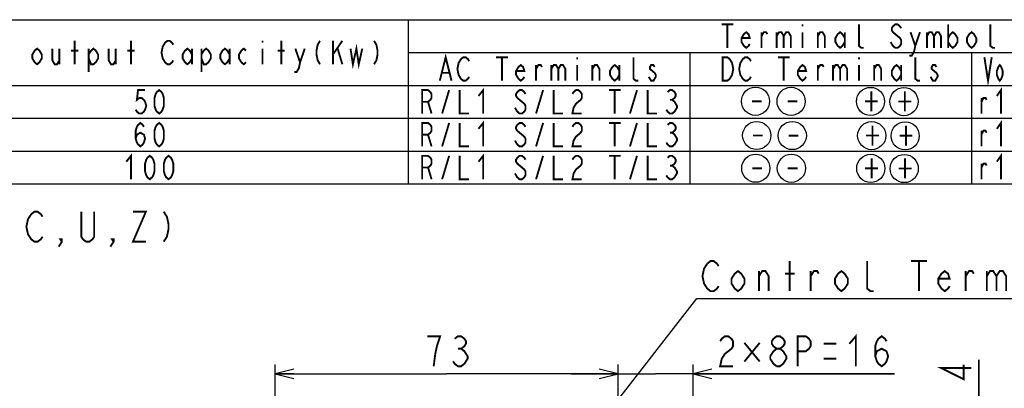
# Model space of a CAD drawing. Extents: x 26 to 410, y 32 to 287.
# Tile 46 of 47: x 253 to 358, y 248 to 287. Entities that reach past the tile are written whole.
import ezdxf

# ---------------------------------------------------------------- set-up
doc = ezdxf.new("R2010")
doc.units = 0
doc.header["$LTSCALE"] = 23.1
doc.layers.get('0').update_dxf_attribs({"linetype": 'CONTINUOUS'})
doc.layers.add('ALL_DIM', color=7, linetype='CONTINUOUS')
doc.layers.add('ALL_NOTE', color=7, linetype='CONTINUOUS')
doc.dimstyles.get("Standard").update_dxf_attribs({"dimtxt": 2.5, "dimasz": 2.5, "dimexe": 1.25, "dimexo": 0.625, "dimtad": 1, "dimcen": 2.5, "dimazin": 3, "dimtfac": 1, "dimtmove": 0, "dimatfit": 3})

# ---------------------------------------------------------------- blocks, each defined once
blk = doc.blocks.new('_OPEN')
at = {"color": 0, "linetype": 'BYBLOCK'}
for p, q in [((0, 0), (-1, 0.25)), ((-1, -0.25), (0, 0)), ((-1, 0), (0, 0))]:
    blk.add_line(p, q, dxfattribs=at)
blk = doc.blocks.new('*D38')
at = {"layer": 'ALL_DIM', "color": 2, "linetype": 'CONTINUOUS'}
for p, q in [((279.9, 205.93), (279.9, 250.1)), ((316.4, 206.73), (316.4, 250.1)), ((279.9, 249.1), (298.15, 249.1)), ((316.4, 249.1), (298.15, 249.1))]:
    blk.add_line(p, q, dxfattribs=at)
at = {"layer": 'ALL_DIM', "color": 2, "linetype": 'CONTINUOUS', "xscale": 2, "yscale": 2, "zscale": 2, "rotation": 180}
blk.add_blockref('_OPEN', (279.9, 249.1), dxfattribs=at)
at = {"layer": 'ALL_DIM', "color": 2, "linetype": 'CONTINUOUS', "xscale": 2, "yscale": 2, "zscale": 2}
blk.add_blockref('_OPEN', (316.4, 249.1), dxfattribs=at)
blk = doc.blocks.new('*D39')
at = {"layer": 'ALL_DIM', "color": 2, "linetype": 'CONTINUOUS'}
for p, q in [((316.4, 206.73), (316.4, 250.1)), ((324.4, 206.73), (324.4, 250.1)), ((316.4, 249.1), (311.4, 249.1)), ((311.4, 249.1), (320.4, 249.1)), ((345.85, 249.1), (320.4, 249.1)), ((324.4, 249.1), (345.85, 249.1))]:
    blk.add_line(p, q, dxfattribs=at)
at = {"layer": 'ALL_DIM', "color": 2, "linetype": 'CONTINUOUS', "xscale": 2, "yscale": 2, "zscale": 2}
blk.add_blockref('_OPEN', (316.4, 249.1), dxfattribs=at)
at = {"layer": 'ALL_DIM', "color": 2, "linetype": 'CONTINUOUS', "xscale": 2, "yscale": 2, "zscale": 2, "rotation": 180}
blk.add_blockref('_OPEN', (324.4, 249.1), dxfattribs=at)
blk = doc.blocks.new('*D43')
at = {"layer": 'ALL_DIM', "color": 2, "linetype": 'CONTINUOUS'}
for p, q in [((354.8, 224.43), (354.8, 250.58)), ((354.8, 250.58), (354.8, 220.93)), ((294.97, 224.43), (355.8, 224.43)), ((354.8, 212.43), (354.8, 220.93)), ((294.97, 217.43), (340.63, 217.43)), ((347.23, 217.43), (355.8, 217.43)), ((354.8, 217.43), (354.8, 212.43))]:
    blk.add_line(p, q, dxfattribs=at)
at = {"layer": 'ALL_DIM', "color": 2, "linetype": 'CONTINUOUS', "xscale": 2, "yscale": 2, "zscale": 2}
for p, rotation in [((354.8, 224.43), 270), ((354.8, 217.43), 90)]:
    blk.add_blockref('_OPEN', p, dxfattribs=dict(at, rotation=rotation))

msp = doc.modelspace()

# ---------------------------------------------------------------- linework, layer by layer
at = {"color": 2, "linetype": 'CONTINUOUS'}
for p, q in [((168.047, 286.823), (410.047, 286.823)), ((294.047, 286.823), (294.047, 269.323)), ((294.047, 283.323), (390.047, 283.323)), ((324.047, 283.323), (324.047, 269.323)), ((354.047, 283.323), (354.047, 269.323)), ((168.047, 279.823), (410.047, 279.823)), ((168.047, 276.323), (410.047, 276.323)), ((168.047, 272.823), (410.047, 272.823)), ((168.047, 269.323), (410.047, 269.323))]:
    msp.add_line(p, q, dxfattribs=at)
for centre in [(331.038, 278.133), (334.829, 278.124), (343.283, 278.115), (346.847, 278.095), (331.164, 274.487), (334.954, 274.478), (343.409, 274.469), (346.972, 274.448), (331.065, 271), (334.855, 270.991), (343.31, 270.982), (346.873, 270.962)]:
    msp.add_circle(centre, 1.5, dxfattribs=at)
at = {"layer": 'ALL_DIM', "color": 2, "linetype": 'CONTINUOUS', "const_width": 0.2}
for points in [[(296.773, 249.901), (296.945, 251.234), (297.117, 252.034), (297.289, 252.567), (297.461, 253.101), (296.085, 253.101)], [(299.009, 252.834), (299.353, 253.101), (299.697, 253.101), (300.041, 252.834), (300.213, 252.567), (300.213, 252.301), (300.041, 252.034), (299.697, 251.767), (300.041, 251.501), (300.213, 251.234), (300.385, 250.967), (300.385, 250.701), (300.041, 250.167)], [(327.273, 252.567), (327.445, 252.834), (327.789, 253.101), (328.133, 253.101), (328.477, 252.834), (328.649, 252.567), (328.649, 252.034), (328.477, 251.767), (328.133, 251.501), (327.789, 251.234), (327.445, 250.701), (327.273, 249.901), (328.649, 249.901)], [(333.293, 251.767), (332.949, 252.034), (332.777, 252.301), (332.777, 252.567), (332.949, 252.834), (333.293, 253.101), (333.637, 253.101), (333.981, 252.834), (334.153, 252.567), (334.153, 252.301), (333.981, 252.034), (333.637, 251.767)], [(335.529, 249.901), (335.529, 253.101), (336.389, 253.101), (336.733, 252.834), (336.905, 252.567), (336.905, 252.034), (336.733, 251.767), (336.389, 251.501), (335.529, 251.501)], [(341.033, 252.301), (341.721, 253.101), (341.721, 249.901)], [(343.785, 250.967), (343.957, 251.501), (344.473, 251.767), (344.989, 251.501), (345.161, 250.967), (344.989, 250.434), (344.817, 250.167), (344.473, 249.901), (344.129, 250.167), (343.957, 250.434), (343.785, 250.967), (343.785, 252.034), (343.957, 252.567), (344.129, 252.834), (344.473, 253.101), (344.817, 252.834), (344.989, 252.567)], [(299.353, 251.767), (299.697, 251.767)], [(331.487, 252.401), (329.853, 250.401)], [(329.853, 252.401), (331.487, 250.401)], [(332.605, 250.967), (332.949, 251.501), (333.293, 251.767), (333.637, 251.767), (333.981, 251.501), (334.153, 251.234), (334.325, 250.967), (334.325, 250.701), (334.153, 250.434), (333.981, 250.167), (333.637, 249.901), (333.293, 249.901)], [(338.281, 252.301), (339.657, 252.301)], [(332.605, 250.701), (332.605, 250.967)], [(333.293, 249.901), (332.949, 250.167), (332.605, 250.701)], [(338.281, 250.701), (339.657, 250.701)], [(300.041, 250.167), (299.697, 249.901), (299.353, 249.901), (299.009, 250.167), (298.837, 250.434)], [(354.005, 249.716), (350.805, 249.716), (353.205, 248.512), (353.205, 250.06)]]:
    msp.add_lwpolyline(points, dxfattribs=at)
at = {"layer": 'ALL_NOTE', "color": 2, "linetype": 'CONTINUOUS'}
for p, q in [((294.844, 218.627), (324.795, 257.105)), ((324.795, 257.105), (325.045, 257.105)), ((325.045, 257.105), (369.077, 257.105))]:
    msp.add_line(p, q, dxfattribs=at)
at = {"layer": 'ALL_NOTE', "color": 2, "linetype": 'CONTINUOUS', "const_width": 0.2}
for points in [[(327.422, 286.323), (328.672, 286.323)], [(328.047, 286.323), (328.047, 283.823)], [(336.047, 286.323), (336.047, 286.115)], [(342.547, 283.823), (342.297, 283.823), (342.047, 284.032), (342.047, 286.323)], [(346.547, 285.907), (346.422, 286.115), (346.172, 286.323), (345.922, 286.323), (345.672, 286.115), (345.547, 285.907), (345.547, 285.698), (345.672, 285.49), (345.922, 285.282), (346.172, 285.073), (346.422, 284.865), (346.547, 284.657), (346.547, 284.24), (346.422, 284.032), (346.172, 283.823), (345.922, 283.823), (345.672, 284.032), (345.547, 284.24), (345.422, 284.448)], [(351.547, 286.323), (351.547, 283.823)], [(356.547, 283.823), (356.297, 283.823), (356.047, 284.032), (356.047, 286.323)], [(330.422, 284.24), (330.297, 284.032), (330.047, 283.823), (329.797, 284.032), (329.547, 284.448), (329.547, 284.865), (329.797, 285.282), (330.047, 285.49), (330.297, 285.282), (330.422, 284.865), (329.547, 284.865)], [(331.672, 283.823), (331.672, 285.49)], [(331.672, 285.073), (331.922, 285.49), (332.172, 285.49), (332.297, 285.282)], [(333.297, 285.49), (333.297, 283.823)], [(333.297, 285.073), (333.547, 285.49), (333.797, 285.49), (334.047, 285.073), (334.047, 283.823)], [(334.047, 285.073), (334.297, 285.49), (334.547, 285.49), (334.797, 285.073), (334.797, 283.823)], [(336.047, 285.49), (336.047, 283.823)], [(337.672, 283.823), (337.672, 285.49)], [(337.672, 285.073), (337.922, 285.49), (338.172, 285.49), (338.422, 285.073), (338.422, 283.823)], [(340.547, 284.448), (340.297, 284.032), (340.047, 283.823), (339.797, 284.032), (339.547, 284.448), (339.547, 284.865), (339.797, 285.282), (340.047, 285.49), (340.297, 285.282), (340.547, 284.865)], [(340.547, 285.49), (340.547, 283.823)], [(347.547, 285.49), (348.047, 284.032), (347.922, 283.407), (347.672, 282.99), (347.422, 282.99)], [(348.047, 284.032), (348.547, 285.49)], [(349.297, 285.49), (349.297, 283.823)], [(349.297, 285.073), (349.547, 285.49), (349.797, 285.49), (350.047, 285.073), (350.047, 283.823)], [(350.047, 285.073), (350.297, 285.49), (350.547, 285.49), (350.797, 285.073), (350.797, 283.823)], [(351.547, 284.865), (351.797, 285.282), (352.047, 285.49), (352.297, 285.282), (352.547, 284.865), (352.547, 284.448), (352.297, 284.032), (352.047, 283.823), (351.797, 284.032), (351.547, 284.448)], [(354.547, 284.448), (354.297, 284.032), (354.047, 283.823), (353.797, 284.032), (353.547, 284.448), (353.547, 284.865), (353.797, 285.282), (354.047, 285.49), (354.297, 285.282), (354.547, 284.865), (354.547, 284.448)], [(258.547, 282.073), (258.547, 284.573)], [(264.547, 282.073), (264.547, 284.573)], [(269.047, 282.49), (268.922, 282.282), (268.672, 282.073), (268.422, 282.073), (268.172, 282.282), (268.047, 282.49), (267.922, 282.698), (267.797, 283.323), (267.922, 283.948), (268.047, 284.157), (268.172, 284.365), (268.422, 284.573), (268.672, 284.573), (268.922, 284.365), (269.047, 284.157)], [(278.547, 284.573), (278.547, 284.365)], [(280.547, 282.073), (280.547, 284.573)], [(284.672, 284.573), (284.422, 284.157), (284.297, 283.532), (284.297, 283.115), (284.422, 282.49), (284.672, 282.073)], [(286.047, 284.573), (286.047, 282.073)], [(286.047, 283.115), (287.047, 284.573)], [(287.922, 283.74), (288.172, 282.073), (288.547, 283.74), (288.797, 282.073), (289.172, 283.74)], [(290.422, 284.573), (290.672, 284.157), (290.797, 283.532), (290.797, 283.115), (290.672, 282.49), (290.422, 282.073)], [(255.047, 282.698), (254.797, 282.282), (254.547, 282.073), (254.297, 282.282), (254.047, 282.698), (254.047, 283.115), (254.297, 283.532), (254.547, 283.74), (254.797, 283.532), (255.047, 283.115), (255.047, 282.698)], [(256.172, 283.74), (256.172, 282.49), (256.422, 282.073), (256.672, 282.073), (256.922, 282.49)], [(256.922, 283.74), (256.922, 282.073)], [(258.172, 283.532), (258.922, 283.532)], [(260.047, 283.115), (260.297, 283.532), (260.547, 283.74), (260.797, 283.532), (261.047, 283.115), (261.047, 282.698), (260.797, 282.282), (260.547, 282.073), (260.297, 282.073), (260.047, 282.698)], [(260.047, 283.74), (260.047, 281.24)], [(262.172, 283.74), (262.172, 282.49), (262.422, 282.073), (262.672, 282.073), (262.922, 282.49)], [(262.922, 283.74), (262.922, 282.073)], [(264.172, 283.532), (264.922, 283.532)], [(271.047, 282.698), (270.797, 282.282), (270.547, 282.073), (270.297, 282.282), (270.047, 282.698), (270.047, 283.115), (270.297, 283.532), (270.547, 283.74), (270.797, 283.532), (271.047, 283.115)], [(271.047, 283.74), (271.047, 282.073)], [(272.047, 283.115), (272.297, 283.532), (272.547, 283.74), (272.797, 283.532), (273.047, 283.115), (273.047, 282.698), (272.797, 282.282), (272.547, 282.073), (272.297, 282.073), (272.047, 282.698)], [(272.047, 283.74), (272.047, 281.24)], [(275.047, 282.698), (274.797, 282.282), (274.547, 282.073), (274.297, 282.282), (274.047, 282.698), (274.047, 283.115), (274.297, 283.532), (274.547, 283.74), (274.797, 283.532), (275.047, 283.115)], [(275.047, 283.74), (275.047, 282.073)], [(276.797, 282.282), (276.547, 282.073), (276.297, 282.282), (276.047, 282.698), (276.047, 283.115), (276.297, 283.532), (276.547, 283.74), (276.797, 283.532)], [(278.547, 283.74), (278.547, 282.073)], [(280.172, 283.532), (280.922, 283.532)], [(282.047, 283.74), (282.547, 282.282), (282.422, 281.657), (282.172, 281.24), (281.922, 281.24)], [(282.547, 282.282), (283.047, 283.74)], [(286.547, 283.74), (287.047, 282.073)], [(297.422, 280.323), (298.047, 282.823), (298.672, 280.323)], [(300.547, 280.74), (300.422, 280.532), (300.172, 280.323), (299.922, 280.323), (299.672, 280.532), (299.547, 280.74), (299.422, 280.948), (299.297, 281.573), (299.422, 282.198), (299.547, 282.407), (299.672, 282.615), (299.922, 282.823), (300.172, 282.823), (300.422, 282.615), (300.547, 282.407)], [(303.422, 282.823), (304.672, 282.823)], [(304.047, 282.823), (304.047, 280.323)], [(306.422, 280.74), (306.297, 280.532), (306.047, 280.323), (305.797, 280.532), (305.547, 280.948), (305.547, 281.365), (305.797, 281.782), (306.047, 281.99), (306.297, 281.782), (306.422, 281.365), (305.547, 281.365)], [(307.672, 280.323), (307.672, 281.99)], [(307.672, 281.573), (307.922, 281.99), (308.172, 281.99), (308.297, 281.782)], [(309.297, 281.99), (309.297, 280.323)], [(309.297, 281.573), (309.547, 281.99), (309.797, 281.99), (310.047, 281.573), (310.047, 280.323)], [(310.047, 281.573), (310.297, 281.99), (310.547, 281.99), (310.797, 281.573), (310.797, 280.323)], [(312.047, 282.823), (312.047, 282.615)], [(312.047, 281.99), (312.047, 280.323)], [(313.672, 280.323), (313.672, 281.99)], [(313.672, 281.573), (313.922, 281.99), (314.172, 281.99), (314.422, 281.573), (314.422, 280.323)], [(316.547, 280.948), (316.297, 280.532), (316.047, 280.323), (315.797, 280.532), (315.547, 280.948), (315.547, 281.365), (315.797, 281.782), (316.047, 281.99), (316.297, 281.782), (316.547, 281.365)], [(316.547, 281.99), (316.547, 280.323)], [(318.547, 280.323), (318.297, 280.323), (318.047, 280.532), (318.047, 282.823)], [(320.297, 281.782), (320.172, 281.99), (319.922, 281.99), (319.797, 281.782), (319.797, 281.573), (320.047, 281.365), (320.297, 281.157), (320.422, 280.948), (320.422, 280.74), (320.297, 280.532), (320.172, 280.323), (319.922, 280.323), (319.797, 280.532), (319.672, 280.74)], [(327.547, 282.823), (328.047, 282.823), (328.297, 282.615), (328.422, 282.407), (328.547, 282.198), (328.672, 281.573), (328.547, 280.948), (328.422, 280.74), (328.297, 280.532), (328.047, 280.323), (327.547, 280.323), (327.547, 282.823)], [(330.547, 280.74), (330.422, 280.532), (330.172, 280.323), (329.922, 280.323), (329.672, 280.532), (329.547, 280.74), (329.422, 280.948), (329.297, 281.573), (329.422, 282.198), (329.547, 282.407), (329.672, 282.615), (329.922, 282.823), (330.172, 282.823), (330.422, 282.615), (330.547, 282.407)], [(333.422, 282.823), (334.672, 282.823)], [(334.047, 282.823), (334.047, 280.323)], [(336.422, 280.74), (336.297, 280.532), (336.047, 280.323), (335.797, 280.532), (335.547, 280.948), (335.547, 281.365), (335.797, 281.782), (336.047, 281.99), (336.297, 281.782), (336.422, 281.365), (335.547, 281.365)], [(337.672, 280.323), (337.672, 281.99)], [(337.672, 281.573), (337.922, 281.99), (338.172, 281.99), (338.297, 281.782)], [(339.297, 281.99), (339.297, 280.323)], [(339.297, 281.573), (339.547, 281.99), (339.797, 281.99), (340.047, 281.573), (340.047, 280.323)], [(340.047, 281.573), (340.297, 281.99), (340.547, 281.99), (340.797, 281.573), (340.797, 280.323)], [(342.047, 282.823), (342.047, 282.615)], [(342.047, 281.99), (342.047, 280.323)], [(343.672, 280.323), (343.672, 281.99)], [(343.672, 281.573), (343.922, 281.99), (344.172, 281.99), (344.422, 281.573), (344.422, 280.323)], [(346.547, 280.948), (346.297, 280.532), (346.047, 280.323), (345.797, 280.532), (345.547, 280.948), (345.547, 281.365), (345.797, 281.782), (346.047, 281.99), (346.297, 281.782), (346.547, 281.365)], [(346.547, 281.99), (346.547, 280.323)], [(348.547, 280.323), (348.297, 280.323), (348.047, 280.532), (348.047, 282.823)], [(350.297, 281.782), (350.172, 281.99), (349.922, 281.99), (349.797, 281.782), (349.797, 281.573), (350.047, 281.365), (350.297, 281.157), (350.422, 280.948), (350.422, 280.74), (350.297, 280.532), (350.172, 280.323), (349.922, 280.323), (349.797, 280.532), (349.672, 280.74)], [(355.406, 282.823), (355.797, 280.323), (356.187, 282.823)], [(357.359, 280.948), (357.203, 280.532), (357.047, 280.323), (356.891, 280.532), (356.734, 280.948), (356.734, 281.365), (356.891, 281.782), (357.047, 281.99), (357.203, 281.782), (357.359, 281.365), (357.359, 280.948)], [(297.672, 281.157), (298.422, 281.157)], [(266.047, 279.323), (265.297, 279.323), (265.172, 278.282), (265.422, 278.49), (265.672, 278.49), (265.922, 278.282), (266.047, 278.073), (266.172, 277.657), (266.047, 277.24), (265.922, 277.032), (265.672, 276.823), (265.422, 276.823), (265.172, 277.032), (265.047, 277.24)], [(267.547, 276.823), (267.297, 277.032), (267.172, 277.24), (267.047, 277.657), (267.047, 278.49), (267.172, 278.907), (267.297, 279.115), (267.547, 279.323), (267.797, 279.115), (267.922, 278.907), (268.047, 278.49), (268.047, 277.657), (267.922, 277.24), (267.797, 277.032), (267.547, 276.823)], [(295.547, 276.823), (295.547, 279.323), (296.172, 279.323), (296.422, 279.115), (296.547, 278.907), (296.547, 278.49), (296.422, 278.282), (296.172, 278.073), (295.547, 278.073)], [(297.672, 276.823), (298.422, 279.323)], [(299.547, 279.323), (299.547, 276.823), (300.547, 276.823)], [(301.547, 278.698), (302.047, 279.323), (302.047, 276.823)], [(306.547, 278.907), (306.422, 279.115), (306.172, 279.323), (305.922, 279.323), (305.672, 279.115), (305.547, 278.907), (305.547, 278.698), (305.672, 278.49), (305.922, 278.282), (306.172, 278.073), (306.422, 277.865), (306.547, 277.657), (306.547, 277.24), (306.422, 277.032), (306.172, 276.823), (305.922, 276.823), (305.672, 277.032), (305.547, 277.24), (305.422, 277.448)], [(307.672, 276.823), (308.422, 279.323)], [(309.547, 279.323), (309.547, 276.823), (310.547, 276.823)], [(311.547, 278.907), (311.672, 279.115), (311.922, 279.323), (312.172, 279.323), (312.422, 279.115), (312.547, 278.907), (312.547, 278.49), (312.422, 278.282), (312.172, 278.073), (311.922, 277.865), (311.672, 277.448), (311.547, 276.823), (312.547, 276.823)], [(315.422, 279.323), (316.672, 279.323)], [(316.047, 279.323), (316.047, 276.823)], [(317.672, 276.823), (318.422, 279.323)], [(319.547, 279.323), (319.547, 276.823), (320.547, 276.823)], [(321.672, 279.115), (321.922, 279.323), (322.172, 279.323), (322.422, 279.115), (322.547, 278.907), (322.547, 278.698), (322.422, 278.49), (322.172, 278.282), (322.422, 278.073), (322.547, 277.865), (322.672, 277.657), (322.672, 277.448), (322.547, 277.24), (322.422, 277.032), (322.172, 276.823), (321.922, 276.823), (321.672, 277.032), (321.547, 277.24)], [(343.372, 279.196), (343.372, 277.062)], [(346.935, 279.175), (346.935, 277.042)], [(356.734, 278.698), (357.172, 279.323), (357.172, 276.823)], [(296.172, 278.073), (296.547, 276.823)], [(321.922, 278.282), (322.172, 278.282)], [(330.661, 278.13), (331.693, 278.13)], [(334.451, 278.121), (335.483, 278.121)], [(342.684, 278.129), (344.06, 278.129)], [(346.247, 278.109), (347.623, 278.109)], [(355.094, 276.823), (355.094, 278.49)], [(355.094, 278.073), (355.312, 278.49), (355.531, 278.49), (355.641, 278.282)], [(265.047, 274.157), (265.172, 274.573), (265.547, 274.782), (265.922, 274.573), (266.047, 274.157), (265.922, 273.74), (265.797, 273.532), (265.547, 273.323), (265.297, 273.532), (265.172, 273.74), (265.047, 274.157), (265.047, 274.99), (265.172, 275.407), (265.297, 275.615), (265.547, 275.823), (265.797, 275.615), (265.922, 275.407)], [(267.547, 273.323), (267.297, 273.532), (267.172, 273.74), (267.047, 274.157), (267.047, 274.99), (267.172, 275.407), (267.297, 275.615), (267.547, 275.823), (267.797, 275.615), (267.922, 275.407), (268.047, 274.99), (268.047, 274.157), (267.922, 273.74), (267.797, 273.532), (267.547, 273.323)], [(295.547, 273.323), (295.547, 275.823), (296.172, 275.823), (296.422, 275.615), (296.547, 275.407), (296.547, 274.99), (296.422, 274.782), (296.172, 274.573), (295.547, 274.573)], [(297.672, 273.323), (298.422, 275.823)], [(299.547, 275.823), (299.547, 273.323), (300.547, 273.323)], [(301.547, 275.198), (302.047, 275.823), (302.047, 273.323)], [(306.547, 275.407), (306.422, 275.615), (306.172, 275.823), (305.922, 275.823), (305.672, 275.615), (305.547, 275.407), (305.547, 275.198), (305.672, 274.99), (305.922, 274.782), (306.172, 274.573), (306.422, 274.365), (306.547, 274.157), (306.547, 273.74), (306.422, 273.532), (306.172, 273.323), (305.922, 273.323), (305.672, 273.532), (305.547, 273.74), (305.422, 273.948)], [(307.672, 273.323), (308.422, 275.823)], [(309.547, 275.823), (309.547, 273.323), (310.547, 273.323)], [(311.547, 275.407), (311.672, 275.615), (311.922, 275.823), (312.172, 275.823), (312.422, 275.615), (312.547, 275.407), (312.547, 274.99), (312.422, 274.782), (312.172, 274.573), (311.922, 274.365), (311.672, 273.948), (311.547, 273.323), (312.547, 273.323)], [(315.422, 275.823), (316.672, 275.823)], [(316.047, 275.823), (316.047, 273.323)], [(317.672, 273.323), (318.422, 275.823)], [(319.547, 275.823), (319.547, 273.323), (320.547, 273.323)], [(321.672, 275.615), (321.922, 275.823), (322.172, 275.823), (322.422, 275.615), (322.547, 275.407), (322.547, 275.198), (322.422, 274.99), (322.172, 274.782), (322.422, 274.573), (322.547, 274.365), (322.672, 274.157), (322.672, 273.948), (322.547, 273.74), (322.422, 273.532), (322.172, 273.323), (321.922, 273.323), (321.672, 273.532), (321.547, 273.74)], [(356.734, 275.198), (357.172, 275.823), (357.172, 273.323)], [(296.172, 274.573), (296.547, 273.323)], [(321.922, 274.782), (322.172, 274.782)], [(343.498, 275.549), (343.498, 273.416)], [(347.061, 275.529), (347.061, 273.396)], [(355.094, 273.323), (355.094, 274.99)], [(355.094, 274.573), (355.312, 274.99), (355.531, 274.99), (355.641, 274.782)], [(330.786, 274.484), (331.818, 274.484)], [(334.576, 274.475), (335.608, 274.475)], [(342.81, 274.483), (344.186, 274.483)], [(346.373, 274.462), (347.749, 274.462)], [(264.047, 271.698), (264.547, 272.323), (264.547, 269.823)], [(301.547, 271.698), (302.047, 272.323), (302.047, 269.823)], [(356.734, 271.698), (357.172, 272.323), (357.172, 269.823)], [(266.547, 269.823), (266.297, 270.032), (266.172, 270.24), (266.047, 270.657), (266.047, 271.49), (266.172, 271.907), (266.297, 272.115), (266.547, 272.323), (266.797, 272.115), (266.922, 271.907), (267.047, 271.49), (267.047, 270.657), (266.922, 270.24), (266.797, 270.032), (266.547, 269.823)], [(268.547, 269.823), (268.297, 270.032), (268.172, 270.24), (268.047, 270.657), (268.047, 271.49), (268.172, 271.907), (268.297, 272.115), (268.547, 272.323), (268.797, 272.115), (268.922, 271.907), (269.047, 271.49), (269.047, 270.657), (268.922, 270.24), (268.797, 270.032), (268.547, 269.823)], [(295.547, 269.823), (295.547, 272.323), (296.172, 272.323), (296.422, 272.115), (296.547, 271.907), (296.547, 271.49), (296.422, 271.282), (296.172, 271.073), (295.547, 271.073)], [(297.672, 269.823), (298.422, 272.323)], [(299.547, 272.323), (299.547, 269.823), (300.547, 269.823)], [(306.547, 271.907), (306.422, 272.115), (306.172, 272.323), (305.922, 272.323), (305.672, 272.115), (305.547, 271.907), (305.547, 271.698), (305.672, 271.49), (305.922, 271.282), (306.172, 271.073), (306.422, 270.865), (306.547, 270.657), (306.547, 270.24), (306.422, 270.032), (306.172, 269.823), (305.922, 269.823), (305.672, 270.032), (305.547, 270.24), (305.422, 270.448)], [(307.672, 269.823), (308.422, 272.323)], [(309.547, 272.323), (309.547, 269.823), (310.547, 269.823)], [(311.547, 271.907), (311.672, 272.115), (311.922, 272.323), (312.172, 272.323), (312.422, 272.115), (312.547, 271.907), (312.547, 271.49), (312.422, 271.282), (312.172, 271.073), (311.922, 270.865), (311.672, 270.448), (311.547, 269.823), (312.547, 269.823)], [(315.422, 272.323), (316.672, 272.323)], [(316.047, 272.323), (316.047, 269.823)], [(317.672, 269.823), (318.422, 272.323)], [(319.547, 272.323), (319.547, 269.823), (320.547, 269.823)], [(321.672, 272.115), (321.922, 272.323), (322.172, 272.323), (322.422, 272.115), (322.547, 271.907), (322.547, 271.698), (322.422, 271.49), (322.172, 271.282), (322.422, 271.073), (322.547, 270.865), (322.672, 270.657), (322.672, 270.448), (322.547, 270.24), (322.422, 270.032), (322.172, 269.823), (321.922, 269.823), (321.672, 270.032), (321.547, 270.24)], [(343.399, 272.063), (343.399, 269.929)], [(346.962, 272.042), (346.962, 269.909)], [(355.094, 269.823), (355.094, 271.49)], [(355.094, 271.073), (355.312, 271.49), (355.531, 271.49), (355.641, 271.282)], [(296.172, 271.073), (296.547, 269.823)], [(321.922, 271.282), (322.172, 271.282)], [(330.687, 270.997), (331.719, 270.997)], [(334.478, 270.988), (335.51, 270.988)], [(342.711, 270.996), (344.087, 270.996)], [(346.274, 270.976), (347.65, 270.976)], [(253.921, 266.103), (254.265, 266.37), (254.609, 266.37), (254.953, 266.103), (255.125, 265.837)], [(260.629, 266.37), (260.629, 263.703), (260.457, 263.437), (260.113, 263.17), (259.769, 263.17), (259.425, 263.437), (259.253, 263.703), (259.253, 266.37)], [(264.757, 266.37), (266.133, 266.37), (264.757, 263.17), (266.133, 263.17)], [(268.025, 266.37), (268.369, 265.837), (268.541, 265.037), (268.541, 264.503), (268.369, 263.703), (268.025, 263.17)], [(255.125, 263.703), (254.953, 263.437), (254.609, 263.17), (254.265, 263.17), (253.921, 263.437), (253.749, 263.703), (253.577, 263.97), (253.405, 264.77), (253.577, 265.57), (253.921, 266.103)], [(257.189, 263.17), (257.017, 263.437), (257.189, 263.437), (257.189, 263.17), (256.845, 262.637)], [(262.693, 263.17), (262.521, 263.437), (262.693, 263.437), (262.693, 263.17), (262.349, 262.637)], [(325.905, 260.839), (326.249, 261.105), (326.593, 261.105), (326.937, 260.839), (327.109, 260.572)], [(334.677, 257.905), (334.677, 261.105)], [(343.621, 257.905), (343.277, 257.905), (342.933, 258.172), (342.933, 261.105)], [(347.577, 261.105), (349.297, 261.105)], [(348.437, 261.105), (348.437, 257.905)], [(327.109, 258.439), (326.937, 258.172), (326.593, 257.905), (326.249, 257.905), (325.905, 258.172), (325.733, 258.439), (325.561, 258.705), (325.389, 259.505), (325.561, 260.305), (325.905, 260.839)], [(329.861, 258.705), (329.517, 258.172), (329.173, 257.905), (328.829, 258.172), (328.485, 258.705), (328.485, 259.239), (328.829, 259.772), (329.173, 260.039), (329.517, 259.772), (329.861, 259.239), (329.861, 258.705)], [(331.409, 259.505), (331.753, 260.039), (332.097, 260.039), (332.441, 259.505), (332.441, 257.905)], [(331.409, 257.905), (331.409, 260.039)], [(336.913, 259.505), (337.257, 260.039), (337.601, 260.039), (337.773, 259.772)], [(336.913, 257.905), (336.913, 260.039)], [(340.869, 258.705), (340.525, 258.172), (340.181, 257.905), (339.837, 258.172), (339.493, 258.705), (339.493, 259.239), (339.837, 259.772), (340.181, 260.039), (340.525, 259.772), (340.869, 259.239), (340.869, 258.705)], [(351.705, 258.439), (351.533, 258.172), (351.189, 257.905), (350.845, 258.172), (350.501, 258.705), (350.501, 259.239), (350.845, 259.772), (351.189, 260.039), (351.533, 259.772), (351.705, 259.239), (350.501, 259.239)], [(353.425, 259.505), (353.769, 260.039), (354.113, 260.039), (354.285, 259.772)], [(353.425, 257.905), (353.425, 260.039)], [(355.661, 259.505), (356.005, 260.039), (356.349, 260.039), (356.693, 259.505), (356.693, 257.905)], [(355.661, 260.039), (355.661, 257.905)], [(356.693, 259.505), (357.037, 260.039), (357.381, 260.039), (357.725, 259.505), (357.725, 257.905)], [(334.161, 259.772), (335.193, 259.772)]]:
    msp.add_lwpolyline(points, dxfattribs=at)

# ---------------------------------------------------------------- dimensions: what is measured, and where the dimension line sits
at = {"layer": 'ALL_DIM', "color": 2, "linetype": 'CONTINUOUS'}
dim = msp.add_linear_dim(base=(354.805, 224.433), p1=(294.97, 217.433), p2=(294.97, 224.433), angle=90, dimstyle='Standard', dxfattribs=at)
dim.commit()
dim.dimension.update_dxf_attribs({"geometry": '*D43', "text_midpoint": (354.005, 225.808), "dimtype": 128})
for base, p1, p2, picture, middle in [((316.399, 249.101), (279.899, 205.933), (316.399, 206.733), '*D38', (295.397, 249.901)), ((324.399, 249.101), (316.399, 206.733), (324.399, 206.733), '*D39', (326.585, 249.901))]:
    dim = msp.add_linear_dim(base=base, p1=p1, p2=p2, dimstyle='Standard', dxfattribs=at)
    dim.commit()
    dim.dimension.update_dxf_attribs({"geometry": picture, "text_midpoint": middle, "dimtype": 128})

doc.saveas('drawing.dxf')
